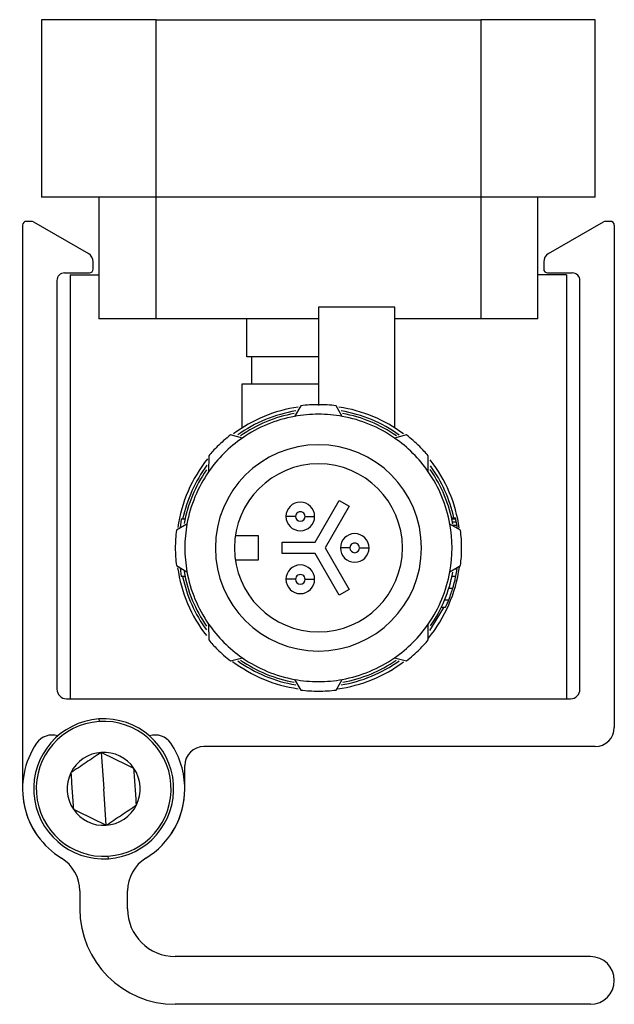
# Model space of a CAD drawing. Header units: millimetres. Extents: x -720 to 2929, y 431 to 795.
# Tile 1 of 19: x -720 to -689, y 587 to 639. Entities that reach past the tile are written whole.
import ezdxf

# ---------------------------------------------------------------- set-up
doc = ezdxf.new("R2010")
doc.units = ezdxf.units.MM

# ---------------------------------------------------------------- blocks, each defined once
blk = doc.blocks.new('Drawing View4')
at = {"color": 7, "linetype": 'Continuous', "lineweight": 25}
for p, q in [((-7.122, 28.696), (-7.122, 19.396)), ((-1.122, 28.696), (-7.122, 28.696)), ((-1.122, 19.396), (-1.122, 28.696)), ((-1.122, 28.696), (15.878, 28.696)), ((15.878, 28.696), (15.878, 19.396)), ((21.878, 28.696), (15.878, 28.696)), ((21.878, 19.396), (21.878, 28.696)), ((-1.122, 19.396), (-7.122, 19.396)), ((-4.122, 19.396), (-4.122, 13.036)), ((15.878, 19.396), (-1.122, 19.396)), ((-1.122, 13.036), (-1.122, 19.396)), ((21.878, 19.396), (15.878, 19.396)), ((15.878, 19.396), (15.878, 13.036)), ((18.878, 13.036), (18.878, 19.396)), ((-7.654, 18.136), (-7.922, 18.136)), ((-7.554, 18.109), (-4.672, 16.446)), ((19.428, 16.446), (22.309, 18.109)), ((22.678, 18.136), (22.409, 18.136)), ((-8.122, 17.936), (-8.122, -11.581)), ((22.878, 17.936), (22.878, -8.364)), ((-4.422, 15.636), (-4.422, 16.013)), ((19.178, 16.013), (19.178, 15.636)), ((-6.322, 15.036), (-6.322, -6.364)), ((-5.922, 15.436), (-4.622, 15.436)), ((-5.622, 15.336), (-4.122, 15.336)), ((-5.622, 15.336), (-5.622, -6.864)), ((20.378, 15.336), (18.878, 15.336)), ((19.378, 15.436), (20.678, 15.436)), ((20.378, 15.336), (20.378, -6.864)), ((21.078, -6.364), (21.078, 15.036)), ((11.378, 13.636), (7.378, 13.636)), ((7.378, 13.636), (7.378, 8.486)), ((11.378, 7.321), (11.378, 13.636)), ((-1.122, 13.036), (-4.122, 13.036)), ((7.378, 13.036), (-1.122, 13.036)), ((3.628, 11.036), (3.628, 13.036)), ((15.878, 13.036), (11.378, 13.036)), ((18.878, 13.036), (15.878, 13.036)), ((7.378, 11.036), (3.628, 11.036)), ((3.878, 11.036), (3.878, 9.636)), ((3.378, 7.321), (3.378, 9.636)), ((3.378, 9.636), (7.378, 9.636)), ((6.451, 8.479), (6.128, 7.924)), ((8.628, 7.924), (8.304, 8.479)), ((3.391, 6.79), (2.77, 6.954)), ((11.985, 6.954), (11.364, 6.79)), ((1.633, 5.858), (1.624, 5.023)), ((13.132, 5.023), (13.122, 5.858)), ((7.204, 1.336), (8.462, 3.514)), ((8.982, 3.214), (7.724, 1.036)), ((8.462, 3.514), (8.982, 3.214)), ((14.354, 2.603), (14.559, 2.603)), ((0.49, 2.286), (-0.065, 1.962)), ((0.182, 2.536), (0.135, 2.079)), ((0.387, 2.536), (0.182, 2.536)), ((14.82, 1.962), (14.265, 2.286)), ((14.363, 2.561), (14.568, 2.561)), ((14.397, 2.395), (14.601, 2.395)), ((14.428, 2.228), (14.63, 2.228)), ((3.026, 1.686), (4.228, 1.686)), ((4.228, 1.686), (4.228, 0.386)), ((5.478, 0.736), (5.478, 1.336)), ((5.478, 1.336), (7.204, 1.336)), ((7.724, 1.036), (8.982, -1.142)), ((7.204, 0.736), (5.478, 0.736)), ((8.462, -1.442), (7.204, 0.736)), ((-0.065, 0.11), (0.49, -0.214)), ((4.228, 0.386), (3.026, 0.386)), ((14.265, -0.214), (14.82, 0.11)), ((0.135, -0.007), (0.182, -0.464)), ((0.387, -0.464), (0.182, -0.464)), ((14.374, -0.439), (14.578, -0.439)), ((14.522, -0.064), (14.645, -0.064)), ((8.982, -1.142), (8.462, -1.442)), ((14.212, -1.064), (14.421, -1.064)), ((13.988, -1.689), (14.204, -1.689)), ((13.821, -2.064), (14.042, -2.064)), ((1.624, -2.95), (1.633, -3.786)), ((13.122, -3.786), (13.132, -2.95)), ((2.77, -4.881), (3.391, -4.718)), ((11.364, -4.718), (11.985, -4.881)), ((6.128, -5.851), (6.451, -6.406)), ((8.304, -6.406), (8.628, -5.851)), ((-5.822, -6.864), (-5.622, -6.864)), ((-5.622, -6.864), (20.378, -6.864)), ((20.378, -6.864), (20.578, -6.864)), ((-4.124, -7.923), (-4.115, -8.056)), ((-4.004, -9.673), (-3.872, -11.581)), ((21.878, -9.364), (1.378, -9.364)), ((0.378, -11.581), (0.378, -10.364)), ((-3.741, -13.49), (-3.872, -11.581)), ((-3.621, -15.239), (-3.63, -15.106)), ((-5.122, -16.92), (-5.122, -17.864)), ((-2.622, -17.864), (-2.622, -16.92)), ((21.628, -20.364), (-0.122, -20.364)), ((21.628, -22.864), (-0.122, -22.864))]:
    blk.add_line(p, q, dxfattribs=at)
at = {"color": 7, "linetype": 'Continuous', "lineweight": 25, "flags": 128}
for points in [[(6.178, 2.682), (6.08, 2.682), (5.986, 2.682), (5.9, 2.682), (5.824, 2.682), (5.762, 2.682), (5.716, 2.682), (5.687, 2.682), (5.678, 2.682)], [(6.678, 2.682), (6.775, 2.682), (6.869, 2.682), (6.955, 2.682), (7.031, 2.682), (7.093, 2.682), (7.14, 2.682), (7.168, 2.682), (7.178, 2.682)], [(9.028, 1.036), (8.93, 1.036), (8.836, 1.036), (8.75, 1.036), (8.674, 1.036), (8.612, 1.036), (8.566, 1.036), (8.537, 1.036), (8.528, 1.036)], [(9.528, 1.036), (9.625, 1.036), (9.719, 1.036), (9.805, 1.036), (9.881, 1.036), (9.943, 1.036), (9.99, 1.036), (10.018, 1.036), (10.028, 1.036)], [(6.178, -0.609), (6.08, -0.609), (5.986, -0.609), (5.9, -0.609), (5.824, -0.609), (5.762, -0.609), (5.716, -0.609), (5.687, -0.609), (5.678, -0.609)], [(6.678, -0.609), (6.775, -0.609), (6.869, -0.609), (6.955, -0.609), (7.031, -0.609), (7.093, -0.609), (7.14, -0.609), (7.168, -0.609), (7.178, -0.609)], [(13.22, -3.29), (13.928, -2.118), (13.954, -2.064)]]:
    blk.add_lwpolyline(points, dxfattribs=at)
at = {"color": 7, "linetype": 'Continuous', "lineweight": 25}
for centre, radius, start, end in [((-7.922, 17.936), 0.2, 90, 180), ((-7.654, 17.936), 0.2, 60, 90), ((22.409, 17.936), 0.2, 90, 120), ((22.678, 17.936), 0.2, 360, 90), ((-4.922, 16.013), 0.5, 0, 60), ((19.678, 16.013), 0.5, 120, 180), ((-4.622, 15.636), 0.2, 270, 0), ((19.378, 15.636), 0.2, 180, 270), ((-5.922, 15.036), 0.4, 90, 180), ((20.678, 15.036), 0.4, 0, 90), ((7.378, 1.036), 7.45, 98.163, 126.7005), ((7.378, 1.036), 7.5, 89.9993, 97.0932), ((7.378, 1.036), 7.5, 82.9068, 89.9993), ((7.378, 1.036), 7.45, 53.2202, 81.7), ((7.378, 1.036), 7.27, 99.3668, 125.578), ((7.378, 1.036), 7.15, 100.2272, 124.7698), ((7.378, 1.036), 7, 100.2865, 124.7134), ((7.378, 1.036), 7, 90, 100.2865), ((7.378, 1.036), 7, 79.7135, 90), ((7.378, 1.036), 7.27, 54.4063, 80.5627), ((7.378, 1.036), 7, 55.2865, 79.7135), ((7.378, 1.036), 7.15, 55.2016, 79.7968), ((7.378, 1.036), 7, 124.7134, 145.2865), ((7.378, 1.036), 7.5, 127.9068, 134.9997), ((7.378, 1.036), 7, 34.7135, 55.2865), ((7.378, 1.036), 7.5, 44.9993, 52.0932), ((7.378, 1.036), 7.5, 134.9997, 139.9897), ((7.378, 1.036), 5.4, 90, 270), ((7.378, 1.036), 5.4, 270, 90), ((7.378, 1.036), 7.5, 40.0103, 44.9993), ((7.378, 1.036), 7.45, 141.2658, 171.6969), ((7.378, 1.036), 7.27, 143.481, 168.0928), ((7.378, 1.036), 4.4, 90, 180), ((7.378, 1.036), 4.4, 0, 90), ((7.378, 1.036), 7.45, 7.9473, 38.1836), ((7.378, 1.036), 7.27, 12.4447, 36.1839), ((7.378, 1.036), 7.15, 145.2051, 169.7575), ((7.378, 1.036), 7, 145.2865, 169.7134), ((7.378, 1.036), 7, 10.2865, 34.7135), ((7.378, 1.036), 7.15, 9.9446, 34.9802), ((6.428, 2.682), 0.75, 360, 180), ((6.428, 2.682), 0.75, 180, 360), ((6.428, 2.682), 0.25, 359.9993, 180), ((6.428, 2.682), 0.25, 180, 359.9993), ((7.378, 1.036), 7, 169.7134, 190.2865), ((7.378, 1.036), 7, 349.7134, 10.2865), ((7.378, 1.036), 7.5, 172.9068, 179.9993), ((9.278, 1.036), 0.75, 360, 180), ((7.378, 1.036), 7.5, 359.9993, 7.0932), ((7.378, 1.036), 7.5, 179.9993, 187.0932), ((7.378, 1.036), 4.4, 180, 0), ((9.278, 1.036), 0.75, 180, 360), ((9.278, 1.036), 0.25, 359.9993, 180), ((9.278, 1.036), 0.25, 180, 359.9993), ((7.378, 1.036), 7.5, 352.9068, 359.9993), ((6.428, -0.609), 0.75, 360, 180), ((7.378, 1.036), 7.45, 320.6256, 352.196), ((7.378, 1.036), 7.45, 187.9951, 218.0655), ((7.378, 1.036), 7.27, 191.9072, 216.1839), ((7.378, 1.036), 7.15, 189.9446, 214.9802), ((7.378, 1.036), 7, 190.2865, 214.7134), ((6.428, -0.609), 0.25, 359.9993, 180), ((7.378, 1.036), 7, 325.2865, 349.7134), ((7.378, 1.036), 7.15, 325.2051, 349.7575), ((7.378, 1.036), 7.35, 348.4233, 351.3928), ((6.428, -0.609), 0.75, 180, 360), ((6.428, -0.609), 0.25, 180, 359.9993), ((7.378, 1.036), 7.35, 335.0537, 338.2382), ((7.378, 1.036), 7, 214.7134, 235.2864), ((7.378, 1.036), 7, 304.7135, 325.2865), ((7.378, 1.036), 7.5, 220.0103, 224.9993), ((7.378, 1.036), 7.5, 314.9997, 319.9897), ((7.378, 1.036), 7.5, 224.9993, 232.0932), ((7.378, 1.036), 7.5, 307.9068, 314.9997), ((7.378, 1.036), 7.45, 232.8817, 261.7698), ((7.378, 1.036), 7.27, 234.4063, 260.5627), ((7.378, 1.036), 7.15, 235.2016, 259.7968), ((7.378, 1.036), 7, 235.2864, 259.7134), ((7.378, 1.036), 7.45, 277.7466, 306.8127), ((7.378, 1.036), 7.27, 279.3668, 305.578), ((7.378, 1.036), 7, 280.2865, 304.7135), ((7.378, 1.036), 7.15, 280.2272, 304.7698), ((7.378, 1.036), 7, 259.7134, 270), ((7.378, 1.036), 7, 270, 280.2865), ((-5.822, -6.364), 0.5, 180, 270), ((7.378, 1.036), 7.5, 262.9068, 270), ((7.378, 1.036), 7.5, 270, 277.0932), ((20.578, -6.364), 0.5, 270, 0), ((-3.872, -11.581), 3.667, 93.9357, 273.9357), ((-3.872, -11.581), 3.533, 93.9357, 273.9357), ((-3.872, -11.581), 3.667, 273.9357, 93.9357), ((-3.872, -11.581), 3.533, 273.9357, 93.9357), ((-6.566, -9.762), 1, 72.7936, 145.4918), ((-1.179, -9.762), 1, 34.5082, 107.2064), ((21.878, -8.364), 1, 270, 0), ((-3.872, -11.581), 4.25, 145.8523, 238.6683), ((-3.872, -11.581), 4.25, 0, 34.1477), ((-3.872, -11.581), 1.913, 93.9357, 153.9384), ((-3.872, -11.581), 1.913, 33.9357, 93.9357), ((1.378, -10.364), 1, 90, 180), ((-3.872, -11.581), 1.913, 153.9384, 213.9357), ((-3.872, -11.581), 1.913, 333.9357, 33.9357), ((-3.872, -11.581), 4.25, 180, 213.7666), ((-3.872, -11.581), 4.25, 301.3317, 0), ((-3.872, -11.581), 4.25, 326.2334, 0), ((-3.872, -11.581), 1.913, 213.9357, 273.9357), ((-3.872, -11.581), 1.913, 273.9357, 333.9357), ((-7.122, -16.92), 2, 0, 58.666), ((-0.622, -16.92), 2, 121.334, 180), ((-0.122, -17.864), 5, 180, 270), ((-0.122, -17.864), 2.5, 180, 270), ((21.628, -21.614), 1.25, 0, 90), ((21.628, -21.614), 1.25, 270, 0)]:
    blk.add_arc(centre, radius, start, end, dxfattribs=at)
for points, knots in [([(14.568, 2.561), (14.566, 2.569), (14.563, 2.583), (14.56, 2.597), (14.559, 2.603)], [0, 0, 0, 0, 0.56, 1, 1, 1, 1]), ([(14.601, 2.395), (14.595, 2.426), (14.584, 2.481), (14.573, 2.537), (14.568, 2.561)], [0, 0, 0, 0, 0.559999, 1, 1, 1, 1]), ([(14.63, 2.228), (14.625, 2.259), (14.616, 2.315), (14.606, 2.37), (14.601, 2.395)], [0, 0, 0, 0, 0.559998, 1, 1, 1, 1]), ([(14.656, 2.058), (14.653, 2.078), (14.645, 2.135), (14.636, 2.191), (14.63, 2.228)], [0, 0, 0, 0, 0.351978, 1, 1, 1, 1]), ([(14.421, -1.064), (14.454, -0.947), (14.514, -0.739), (14.558, -0.531), (14.578, -0.439)], [0, 0, 0, 0, 0.559996, 1, 1, 1, 1]), ([(14.204, -1.689), (14.249, -1.572), (14.328, -1.364), (14.393, -1.156), (14.421, -1.064)], [0, 0, 0, 0, 0.559995, 1, 1, 1, 1]), ([(-4.004, -9.673), (-4.268, -9.851), (-4.798, -10.207), (-5.327, -10.563), (-5.591, -10.741)], [0, 0, 0, 0, 0.500017, 1, 1, 1, 1]), ([(-2.285, -10.513), (-2.571, -10.373), (-3.144, -10.093), (-3.717, -9.813), (-4.004, -9.673)], [0, 0, 0, 0, 0.499978, 1, 1, 1, 1]), ([(-5.591, -10.741), (-5.569, -11.059), (-5.526, -11.695), (-5.482, -12.331), (-5.46, -12.649)], [0, 0, 0, 0, 0.500016, 1, 1, 1, 1]), ([(-2.154, -12.422), (-2.176, -12.104), (-2.219, -11.468), (-2.263, -10.831), (-2.285, -10.513)], [0, 0, 0, 0, 0.4999784, 1, 1, 1, 1]), ([(-5.46, -12.649), (-5.173, -12.79), (-4.601, -13.07), (-4.028, -13.35), (-3.741, -13.49)], [0, 0, 0, 0, 0.4999784, 1, 1, 1, 1]), ([(-3.741, -13.49), (-3.477, -13.312), (-2.947, -12.956), (-2.418, -12.6), (-2.154, -12.422)], [0, 0, 0, 0, 0.499978, 1, 1, 1, 1])]:
    blk.add_open_spline(points, degree=3, knots=knots, dxfattribs=at)

msp = doc.modelspace()

# ---------------------------------------------------------------- block references
at = {"color": 7, "linetype": 'Continuous', "lineweight": 25}
msp.add_blockref('Drawing View4', (-712.074, 610.147), dxfattribs=at)

doc.saveas('drawing.dxf')
